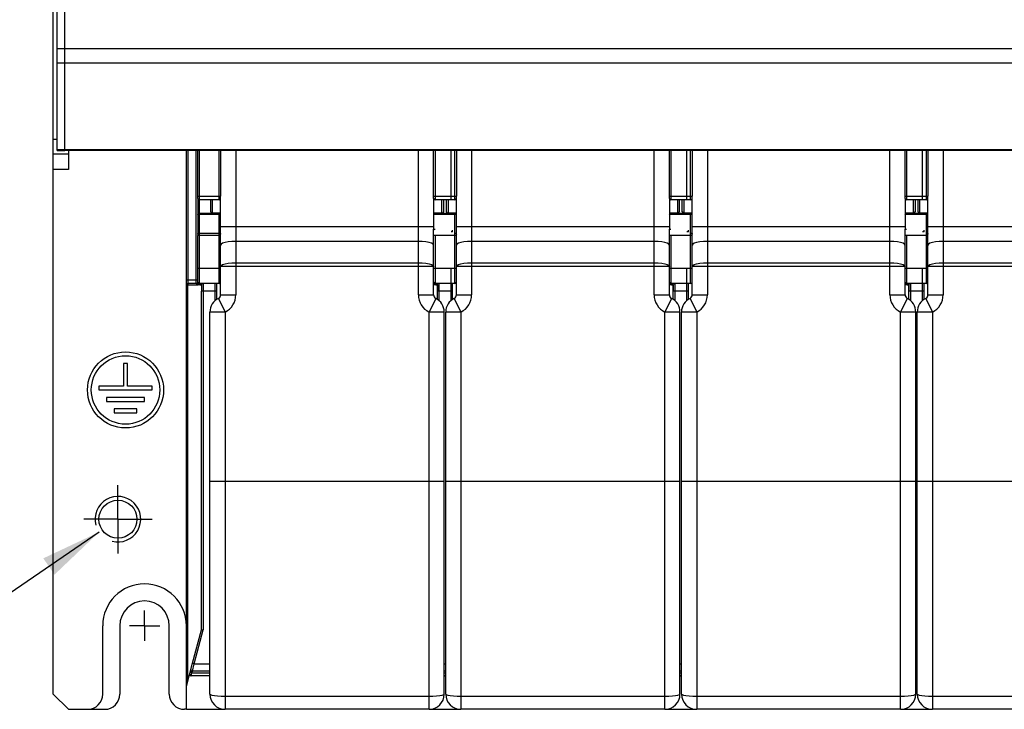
# Paper-space layout '61767N-2-A-2_1_1' of a CAD drawing. Header units: millimetres. Extents: x 0 to 594, y 1 to 420.
# Tile 10 of 222: x 105 to 170, y 139 to 184. Entities that reach past the tile are written whole.
import ezdxf

# ---------------------------------------------------------------- set-up
doc = ezdxf.new("R2010")
doc.units = ezdxf.units.MM
doc.header["$LTSCALE"] = 32.67
doc.linetypes.add('CENTER', pattern=[0.6, 0.375, -0.075, 0.075, -0.075])
doc.layers.get('0').update_dxf_attribs({"linetype": 'CONTINUOUS'})
for name, color, linetype in [('61690N-1_DXF_CONTINUOUS_LINE', 7, 'CONTINUOUS'), ('61690N-2_DXF_CONTINUOUS_LINE', 7, 'CONTINUOUS'), ('61690N-5_DXF_CONTINUOUS_LINE', 7, 'CONTINUOUS'), ('61767N-2-A-2_DXF_DIMENSION', 7, 'CONTINUOUS'), ('61779N-0_DXF_CONTINUOUS_LINE', 7, 'CONTINUOUS'), ('61807N-2_DXF_AXIS', 7, 'CONTINUOUS'), ('61807N-2_DXF_CONTINUOUS_LINE', 7, 'CONTINUOUS')]:
    doc.layers.add(name, color=color, linetype=linetype)
doc.styles.get("Standard").update_dxf_attribs({"font": 'arial.ttf'})
doc.dimstyles.new('DIMSTYLE_7', dxfattribs={"dimtxt": 3, "dimasz": 4, "dimexe": 0.18, "dimexo": 0.0625, "dimgap": 0.09, "dimtad": 1, "dimtih": 1, "dimtoh": 1, "dimlfac": 2, "dimdsep": 46, "dimtxsty": 'Standard', "dimblk": '_FILLED', "dimblk1": '_FILLED', "dimblk2": '_FILLED', "dimcen": 0.09, "dimadec": 0, "dimazin": 0, "dimtp": 0.1, "dimtm": 0.1, "dimtfac": 1, "dimtofl": 0, "dimtmove": 0, "dimatfit": 3, "dimldrblk": '_FILLED', "dimfxl": 0, "dimtolj": 1, "dimarcsym": 0})

# ---------------------------------------------------------------- blocks, each defined once
blk = doc.blocks.new('_FILLED')
at = {"color": 0, "linetype": 'ByBlock'}
blk.add_solid([(0, 0), (-1, 0.1625), (-1, -0.1625)], dxfattribs=at)
blk = doc.blocks.new('*D14')
at = {"layer": '61767N-2-A-2_DXF_DIMENSION', "color": 2, "linetype": 'Continuous'}
for p, q in [((110.538, 150.26), (93.526, 138.607)), ((91.526, 138.607), (62.689, 138.607)), ((93.526, 138.607), (91.526, 138.607))]:
    blk.add_line(p, q, dxfattribs=at)
at = {"layer": '61767N-2-A-2_DXF_DIMENSION', "color": 2, "linetype": 'Continuous', "xscale": 4, "yscale": 4, "zscale": 4, "rotation": 34.408472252}
blk.add_blockref('_FILLED', (110.538, 150.26), dxfattribs=at)

psp = doc.layouts.new('61767N-2-A-2_1_1')

# ---------------------------------------------------------------- linework, layer by layer
at = {"layer": '61690N-1_DXF_CONTINUOUS_LINE', "color": 9, "linetype": 'Continuous'}
for p, q in [((116.2755, 166.5073), (116.2755, 175.3573)), ((116.3755, 175.3573), (116.3755, 166.6073)), ((116.9255, 166.6073), (116.9255, 175.3573)), ((117.1255, 175.3573), (117.1255, 166.6073)), ((118.4255, 172.1073), (118.4255, 175.3573)), ((118.5255, 175.3573), (118.5255, 172.3573)), ((132.6255, 175.3573), (132.6255, 172.1073)), ((133.9255, 172.1073), (133.9255, 175.3573)), ((134.0255, 175.3573), (134.0255, 172.3573)), ((148.1255, 175.3573), (148.1255, 172.1073)), ((149.4255, 172.1073), (149.4255, 175.3573)), ((149.5255, 175.3573), (149.5255, 172.3573)), ((163.6255, 175.3573), (163.6255, 172.1073)), ((164.9255, 172.1073), (164.9255, 175.3573)), ((165.0255, 175.3573), (165.0255, 172.3573)), ((117.0255, 172.3573), (118.5255, 172.3573)), ((117.0255, 172.2073), (117.0255, 169.8616)), ((132.5255, 172.3573), (134.0255, 172.3573)), ((148.0255, 172.3573), (149.5255, 172.3573)), ((163.5255, 172.3573), (165.0255, 172.3573)), ((117.0255, 171.1375), (117.0331, 171.1756)), ((117.0331, 171.115), (117.0255, 171.0892)), ((117.1255, 171.237), (117.952, 171.237)), ((118.4255, 171.1565), (117.1255, 171.1565)), ((118.4255, 166.6073), (118.4255, 171.2323)), ((132.6255, 171.2323), (132.6255, 171.1565)), ((133.9255, 171.1565), (132.6255, 171.1565)), ((133.099, 171.237), (133.452, 171.237)), ((133.9255, 166.6073), (133.9255, 171.2323)), ((148.1255, 171.2323), (148.1255, 171.1565)), ((149.4255, 171.1565), (148.1255, 171.1565)), ((148.599, 171.237), (148.952, 171.237)), ((149.4255, 166.6073), (149.4255, 171.2323)), ((163.6255, 171.2323), (163.6255, 171.1565)), ((164.9255, 171.1565), (163.6255, 171.1565)), ((164.099, 171.237), (164.452, 171.237)), ((164.9255, 166.6073), (164.9255, 171.2323)), ((118.5255, 169.7607), (117.0255, 169.7607)), ((117.0255, 166.644), (117.0255, 169.7607)), ((117.1255, 169.9289), (118.4255, 169.9289)), ((118.5255, 169.8616), (118.5255, 169.9664)), ((134.0255, 169.7607), (132.5255, 169.7607)), ((132.5255, 169.1371), (132.5255, 169.7607)), ((132.6255, 169.7607), (132.6255, 166.6073)), ((134.0255, 169.8616), (134.0255, 169.9664)), ((149.5255, 169.7607), (148.0255, 169.7607)), ((148.0255, 169.1371), (148.0255, 169.7607)), ((148.1255, 169.7607), (148.1255, 166.6073)), ((149.5255, 169.8616), (149.5255, 169.9664)), ((165.0255, 169.7607), (163.5255, 169.7607)), ((163.5255, 169.1371), (163.5255, 169.7607)), ((163.6255, 169.7607), (163.6255, 166.6073)), ((165.0255, 169.8616), (165.0255, 169.9664)), ((117.0255, 167.6073), (118.5255, 167.6073)), ((132.5255, 167.6073), (134.0255, 167.6073)), ((148.0255, 167.6073), (149.5255, 167.6073)), ((163.5255, 167.6073), (165.0255, 167.6073)), ((116.2755, 166.8573), (117.0255, 166.8573)), ((117.0482, 166.5073), (116.2755, 166.5073)), ((116.3664, 140.4466), (116.3664, 166.5073)), ((116.9255, 166.6073), (116.3755, 166.6073)), ((117.0023, 166.5935), (116.9753, 166.5757)), ((117.036, 166.6182), (117.0482, 166.5804)), ((117.0564, 166.6046), (117.0482, 166.5804)), ((117.0729, 166.5574), (117.0482, 166.5804)), ((117.0482, 166.5804), (117.0482, 166.5073)), ((118.4255, 166.6073), (117.1255, 166.6073)), ((117.1611, 166.5145), (117.1303, 166.5243)), ((117.1611, 166.6), (117.1912, 166.5792)), ((117.1912, 166.5792), (117.2123, 166.5467)), ((117.2123, 166.5467), (117.22, 166.5073)), ((117.2755, 166.5073), (117.22, 166.5073)), ((117.2755, 166.5073), (117.2755, 166.1073)), ((117.2769, 166.5192), (117.2971, 166.5596)), ((117.3755, 166.6073), (117.3755, 143.8262)), ((118.1755, 165.4908), (118.1755, 166.6073)), ((118.2755, 166.1073), (118.2755, 166.6073)), ((132.5255, 166.5258), (132.5482, 166.5073)), ((132.5482, 166.5073), (132.5255, 166.5073)), ((132.5482, 166.5073), (132.5358, 166.5578)), ((132.536, 166.6182), (132.5482, 166.5804)), ((132.5564, 166.6046), (132.5482, 166.5804)), ((132.5729, 166.5574), (132.5482, 166.5804)), ((132.5482, 166.5804), (132.5482, 166.5073)), ((133.9255, 166.6073), (132.6255, 166.6073)), ((132.6611, 166.5145), (132.6303, 166.5243)), ((132.6611, 166.6), (132.6912, 166.5792)), ((132.6912, 166.5792), (132.7123, 166.5467)), ((132.7123, 166.5467), (132.72, 166.5073)), ((132.7755, 166.5073), (132.72, 166.5073)), ((132.7755, 166.5073), (132.7755, 166.1073)), ((132.7769, 166.5192), (132.7971, 166.5596)), ((132.8755, 166.6073), (132.8755, 165.4908)), ((133.6755, 165.4908), (133.6755, 166.6073)), ((133.7755, 166.1073), (133.7755, 166.6073)), ((148.0255, 166.5258), (148.0482, 166.5073)), ((148.0482, 166.5073), (148.0255, 166.5073)), ((148.0482, 166.5073), (148.0358, 166.5578)), ((148.036, 166.6182), (148.0482, 166.5804)), ((148.0564, 166.6046), (148.0482, 166.5804)), ((148.0729, 166.5574), (148.0482, 166.5804)), ((148.0482, 166.5804), (148.0482, 166.5073)), ((149.4255, 166.6073), (148.1255, 166.6073)), ((148.1611, 166.5145), (148.1303, 166.5243)), ((148.1611, 166.6), (148.1912, 166.5792)), ((148.1912, 166.5792), (148.2123, 166.5467)), ((148.2123, 166.5467), (148.22, 166.5073)), ((148.2755, 166.5073), (148.22, 166.5073)), ((148.2755, 166.5073), (148.2755, 166.1073)), ((148.2769, 166.5192), (148.2971, 166.5596)), ((148.3755, 166.6073), (148.3755, 165.4908)), ((149.1755, 165.4908), (149.1755, 166.6073)), ((149.2755, 166.1073), (149.2755, 166.6073)), ((163.5255, 166.5258), (163.5482, 166.5073)), ((163.5482, 166.5073), (163.5255, 166.5073)), ((163.5482, 166.5073), (163.5358, 166.5578)), ((163.536, 166.6182), (163.5482, 166.5804)), ((163.5564, 166.6046), (163.5482, 166.5804)), ((163.5729, 166.5574), (163.5482, 166.5804)), ((163.5482, 166.5804), (163.5482, 166.5073)), ((164.9255, 166.6073), (163.6255, 166.6073)), ((163.6611, 166.5145), (163.6303, 166.5243)), ((163.6611, 166.6), (163.6912, 166.5792)), ((163.6912, 166.5792), (163.7123, 166.5467)), ((163.7123, 166.5467), (163.72, 166.5073)), ((163.7755, 166.5073), (163.72, 166.5073)), ((163.7755, 166.5073), (163.7755, 166.1073)), ((163.7769, 166.5192), (163.7971, 166.5596)), ((163.8755, 166.6073), (163.8755, 165.4908)), ((164.6755, 165.4908), (164.6755, 166.6073)), ((164.7755, 166.1073), (164.7755, 166.6073)), ((118.2755, 166.1073), (117.2755, 166.1073)), ((133.7755, 166.1073), (132.7755, 166.1073)), ((149.2755, 166.1073), (148.2755, 166.1073)), ((164.7755, 166.1073), (163.7755, 166.1073)), ((116.6844, 141.6332), (117.2755, 143.8394)), ((116.781, 141.6073), (117.3755, 143.8262)), ((116.6738, 141.1073), (116.781, 141.6073)), ((116.6844, 141.6332), (116.781, 141.6073)), ((116.781, 141.6073), (117.8255, 141.6073)), ((133.2255, 141.6073), (133.3255, 141.6073)), ((148.7255, 141.6073), (148.8255, 141.6073)), ((164.2255, 141.6073), (164.3255, 141.6073)), ((116.5934, 140.8073), (116.6363, 141.0073)), ((116.6363, 141.0073), (116.6738, 141.1073)), ((116.6363, 141.0073), (117.8255, 141.0073)), ((133.2255, 141.0073), (133.3255, 141.0073)), ((148.7255, 141.0073), (148.8255, 141.0073)), ((164.2255, 141.0073), (164.3255, 141.0073))]:
    psp.add_line(p, q, dxfattribs=at)
at = {"layer": '61690N-1_DXF_CONTINUOUS_LINE', "color": 6, "linetype": 'Continuous'}
for p, q in [((117.0255, 172.2073), (117.0255, 175.3573)), ((132.5255, 172.2073), (132.5255, 175.3573)), ((148.0255, 172.2073), (148.0255, 175.3573)), ((163.5255, 172.2073), (163.5255, 175.3573)), ((118.5255, 172.2073), (118.5255, 172.3573)), ((134.0255, 172.2073), (134.0255, 172.3573)), ((149.5255, 172.2073), (149.5255, 172.3573)), ((165.0255, 172.2073), (165.0255, 172.3573)), ((118.4255, 172.1073), (117.1255, 172.1073)), ((133.9255, 172.1073), (132.6255, 172.1073)), ((149.4255, 172.1073), (148.1255, 172.1073)), ((164.9255, 172.1073), (163.6255, 172.1073)), ((117.0255, 169.8616), (117.0255, 169.7607)), ((118.5255, 169.1371), (118.5255, 169.8616)), ((134.0255, 169.1371), (134.0255, 169.8616)), ((149.5255, 169.1371), (149.5255, 169.8616)), ((165.0255, 169.1371), (165.0255, 169.8616)), ((116.2755, 138.6073), (116.2755, 166.5073)), ((117.2755, 143.8394), (117.2755, 166.1073)), ((118.2755, 165.5628), (118.2755, 166.1073)), ((132.7755, 165.5628), (132.7755, 166.1073)), ((133.7755, 165.5628), (133.7755, 166.1073)), ((148.2755, 165.5628), (148.2755, 166.1073)), ((149.2755, 165.5628), (149.2755, 166.1073)), ((163.7755, 165.5628), (163.7755, 166.1073)), ((164.7755, 165.5628), (164.7755, 166.1073)), ((117.2755, 143.8394), (117.3755, 143.8262)), ((116.2755, 140.1073), (116.6844, 141.6332)), ((117.8255, 140.8073), (116.5934, 140.8073)), ((117.8255, 141.1073), (116.6738, 141.1073)), ((133.3255, 141.1073), (133.2255, 141.1073)), ((133.3255, 140.8073), (133.2255, 140.8073)), ((148.8255, 141.1073), (148.7255, 141.1073)), ((148.8255, 140.8073), (148.7255, 140.8073)), ((164.3255, 141.1073), (164.2255, 141.1073)), ((164.3255, 140.8073), (164.2255, 140.8073)), ((116.2755, 138.6073), (118.8255, 138.6073)), ((132.2255, 138.6073), (134.3255, 138.6073)), ((147.7255, 138.6073), (149.8255, 138.6073)), ((163.2255, 138.6073), (165.3255, 138.6073))]:
    psp.add_line(p, q, dxfattribs=at)
at = {"layer": '61690N-1_DXF_CONTINUOUS_LINE', "color": 9, "linetype": 'Continuous'}
for points in [[(117.0331, 171.1756), (117.0548, 171.2079), (117.0872, 171.2294), (117.1255, 171.237)], [(117.1255, 171.1565), (117.0872, 171.1514), (117.0548, 171.1368), (117.0331, 171.115)], [(118.4962, 171.1368), (118.4638, 171.1514), (118.4255, 171.1565)], [(118.5179, 171.1756), (118.4962, 171.2079), (118.4638, 171.2294)], [(118.5255, 171.0892), (118.5179, 171.115), (118.4962, 171.1368)], [(132.5331, 171.1756), (132.5548, 171.2079), (132.5872, 171.2294)], [(132.6255, 171.1565), (132.5872, 171.1514), (132.5548, 171.1368), (132.5331, 171.115)], [(133.9962, 171.1368), (133.9638, 171.1514), (133.9255, 171.1565)], [(134.0179, 171.1756), (133.9962, 171.2079), (133.9638, 171.2294)], [(134.0255, 171.0892), (134.0179, 171.115), (133.9962, 171.1368)], [(148.0331, 171.1756), (148.0548, 171.2079), (148.0872, 171.2294)], [(148.1255, 171.1565), (148.0872, 171.1514), (148.0548, 171.1368), (148.0331, 171.115)], [(149.4962, 171.1368), (149.4638, 171.1514), (149.4255, 171.1565)], [(149.5179, 171.1756), (149.4962, 171.2079), (149.4638, 171.2294)], [(149.5255, 171.0892), (149.5179, 171.115), (149.4962, 171.1368)], [(163.5331, 171.1756), (163.5548, 171.2079), (163.5872, 171.2294)], [(163.6255, 171.1565), (163.5872, 171.1514), (163.5548, 171.1368), (163.5331, 171.115)], [(164.9962, 171.1368), (164.9638, 171.1514), (164.9255, 171.1565)], [(165.0179, 171.1756), (164.9962, 171.2079), (164.9638, 171.2294)], [(165.0255, 171.0892), (165.0179, 171.115), (164.9962, 171.1368)], [(117.0255, 169.8616), (117.0331, 169.8873), (117.0548, 169.9092), (117.0872, 169.9237), (117.1255, 169.9289)], [(118.4255, 169.9289), (118.4638, 169.9237), (118.4962, 169.9092), (118.5179, 169.8873), (118.5255, 169.8616)], [(133.9255, 169.9289), (133.9638, 169.9237), (133.9962, 169.9092), (134.0179, 169.8873), (134.0255, 169.8616)], [(149.4255, 169.9289), (149.4638, 169.9237), (149.4962, 169.9092), (149.5179, 169.8873), (149.5255, 169.8616)], [(164.9255, 169.9289), (164.9638, 169.9237), (164.9962, 169.9092), (165.0179, 169.8873), (165.0255, 169.8616)], [(116.3755, 166.6073), (116.372, 166.5997), (116.3691, 166.5781), (116.3671, 166.5456), (116.3664, 166.5073)], [(116.9255, 166.6073), (116.9424, 166.6036), (116.9588, 166.5933), (116.9753, 166.5757)], [(116.9753, 166.5757), (116.9799, 166.5698), (116.9852, 166.5636), (116.9913, 166.5572)], [(116.9913, 166.5572), (117.0076, 166.5415), (117.0266, 166.5248), (117.0482, 166.5073)], [(117.0255, 166.644), (117.0196, 166.6173), (117.0023, 166.5935)], [(117.0255, 166.7073), (117.0284, 166.6599), (117.036, 166.6182)], [(117.0482, 166.5073), (117.0358, 166.5578), (117.0282, 166.6034), (117.0255, 166.644)], [(117.0482, 166.6439), (117.0564, 166.6264), (117.0564, 166.6046)], [(117.1303, 166.5243), (117.1005, 166.5387), (117.0729, 166.5574)], [(117.22, 166.5073), (117.1916, 166.509), (117.1611, 166.5145)], [(117.2755, 166.5073), (117.2757, 166.5112), (117.2762, 166.5152), (117.2769, 166.5192)], [(117.2971, 166.5596), (117.3349, 166.595), (117.3755, 166.6073)], [(132.5482, 166.6439), (132.5564, 166.6264), (132.5564, 166.6046)], [(132.6303, 166.5243), (132.6005, 166.5387), (132.5729, 166.5574)], [(132.72, 166.5073), (132.6916, 166.509), (132.6611, 166.5145)], [(132.7755, 166.5073), (132.7757, 166.5112), (132.7762, 166.5152), (132.7769, 166.5192)], [(132.7971, 166.5596), (132.8349, 166.595), (132.8755, 166.6073)], [(148.0482, 166.6439), (148.0564, 166.6264), (148.0564, 166.6046)], [(148.1303, 166.5243), (148.1005, 166.5387), (148.0729, 166.5574)], [(148.22, 166.5073), (148.1916, 166.509), (148.1611, 166.5145)], [(148.2755, 166.5073), (148.2757, 166.5112), (148.2762, 166.5152), (148.2769, 166.5192)], [(148.2971, 166.5596), (148.3349, 166.595), (148.3755, 166.6073)], [(163.5482, 166.6439), (163.5564, 166.6264), (163.5564, 166.6046)], [(163.6303, 166.5243), (163.6005, 166.5387), (163.5729, 166.5574)], [(163.72, 166.5073), (163.6916, 166.509), (163.6611, 166.5145)], [(163.7755, 166.5073), (163.7757, 166.5112), (163.7762, 166.5152), (163.7769, 166.5192)], [(163.7971, 166.5596), (163.8349, 166.595), (163.8755, 166.6073)], [(116.5397, 141.0932), (116.5424, 141.0668), (116.5631, 141.0401)], [(116.5631, 141.0401), (116.5962, 141.0195), (116.6363, 141.0074)]]:
    psp.add_lwpolyline(points, dxfattribs=at)
at = {"layer": '61690N-1_DXF_CONTINUOUS_LINE', "color": 6, "linetype": 'Continuous'}
psp.add_lwpolyline([(116.4968, 140.933), (116.4967, 140.8818), (116.5217, 140.8376), (116.5652, 140.8114), (116.5934, 140.8074)], dxfattribs=at)
for centre, start, end in [((117.1255, 172.2073), 180, 270), ((118.4255, 172.2073), 270, 360), ((132.6255, 172.2073), 180, 270), ((133.9255, 172.2073), 270, 360), ((148.1255, 172.2073), 180, 270), ((149.4255, 172.2073), 270, 360), ((163.6255, 172.2073), 180, 270), ((164.9255, 172.2073), 270, 360), ((116.3755, 166.5073), 90, 180), ((116.9255, 166.7073), 270, 360), ((117.1255, 166.7073), 180, 270), ((117.1755, 166.5073), 0, 90), ((118.4255, 166.7073), 270, 360), ((132.6255, 166.7073), 180, 270), ((132.6755, 166.5073), 0, 90), ((133.9255, 166.7073), 270, 360), ((148.1255, 166.7073), 180, 270), ((148.1755, 166.5073), 0, 90), ((149.4255, 166.7073), 270, 360), ((163.6255, 166.7073), 180, 270), ((163.6755, 166.5073), 0, 90), ((164.9255, 166.7073), 270, 360), ((116.6738, 141.2073), 165, 270)]:
    psp.add_arc(centre, 0.1, start, end, dxfattribs=at)
at = {"layer": '61690N-2_DXF_CONTINUOUS_LINE', "color": 9, "linetype": 'Continuous'}
for p, q in [((119.5255, 175.3573), (119.5255, 165.8573)), ((131.5255, 165.8573), (131.5255, 175.3573)), ((135.0255, 175.3573), (135.0255, 165.8573)), ((147.0255, 165.8573), (147.0255, 175.3573)), ((150.5255, 175.3573), (150.5255, 165.8573)), ((162.5255, 165.8573), (162.5255, 175.3573)), ((166.0255, 175.3573), (166.0255, 165.8573)), ((117.9755, 172.1073), (117.9755, 171.2323)), ((133.0755, 171.2323), (133.0755, 172.1073)), ((133.4755, 172.1073), (133.4755, 171.2323)), ((148.5755, 171.2323), (148.5755, 172.1073)), ((148.9755, 172.1073), (148.9755, 171.2323)), ((164.0755, 171.2323), (164.0755, 172.1073)), ((164.4755, 172.1073), (164.4755, 171.2323)), ((118.5255, 170.3498), (132.5255, 170.3498)), ((134.0255, 170.3498), (148.0255, 170.3498)), ((149.5255, 170.3498), (163.5255, 170.3498)), ((165.0255, 170.3498), (179.0255, 170.3498)), ((131.5255, 169.3796), (119.5255, 169.3796)), ((147.0255, 169.3796), (135.0255, 169.3796)), ((162.5255, 169.3796), (150.5255, 169.3796)), ((178.0255, 169.3796), (166.0255, 169.3796)), ((132.5255, 167.7342), (118.5255, 167.7342)), ((119.5255, 167.9768), (131.5255, 167.9768)), ((148.0255, 167.7342), (134.0255, 167.7342)), ((135.0255, 167.9768), (147.0255, 167.9768)), ((163.5255, 167.7342), (149.5255, 167.7342)), ((150.5255, 167.9768), (162.5255, 167.9768)), ((179.0255, 167.7342), (165.0255, 167.7342)), ((166.0255, 167.9768), (178.0255, 167.9768)), ((118.5255, 165.8573), (119.5255, 165.8573)), ((131.5255, 165.8573), (132.5255, 165.8573)), ((134.0255, 165.8573), (135.0255, 165.8573)), ((147.0255, 165.8573), (148.0255, 165.8573)), ((149.5255, 165.8573), (150.5255, 165.8573)), ((162.5255, 165.8573), (163.5255, 165.8573)), ((165.0255, 165.8573), (166.0255, 165.8573)), ((118.3855, 165.6328), (118.8255, 164.7348)), ((132.6655, 165.6328), (132.2255, 164.7348)), ((133.8855, 165.6328), (134.3255, 164.7348)), ((148.1655, 165.6328), (147.7255, 164.7348)), ((149.3855, 165.6328), (149.8255, 164.7348)), ((163.6655, 165.6328), (163.2255, 164.7348)), ((164.8855, 165.6328), (165.3255, 164.7348)), ((118.8255, 164.7348), (117.8255, 164.7348)), ((118.8255, 164.7348), (118.8255, 138.6073)), ((133.2255, 164.7348), (132.2255, 164.7348)), ((132.2255, 138.6073), (132.2255, 164.7348)), ((134.3255, 164.7348), (133.3255, 164.7348)), ((134.3255, 164.7348), (134.3255, 138.6073)), ((148.7255, 164.7348), (147.7255, 164.7348)), ((147.7255, 138.6073), (147.7255, 164.7348)), ((149.8255, 164.7348), (148.8255, 164.7348)), ((149.8255, 164.7348), (149.8255, 138.6073)), ((164.2255, 164.7348), (163.2255, 164.7348)), ((163.2255, 138.6073), (163.2255, 164.7348)), ((165.3255, 164.7348), (164.3255, 164.7348)), ((165.3255, 164.7348), (165.3255, 138.6073)), ((117.8255, 153.6073), (133.2255, 153.6073)), ((133.3255, 153.6073), (148.7255, 153.6073)), ((148.8255, 153.6073), (164.2255, 153.6073)), ((164.3255, 153.6073), (179.7255, 153.6073)), ((118.8255, 139.4659), (132.2255, 139.4659)), ((134.3255, 139.4659), (147.7255, 139.4659)), ((149.8255, 139.4659), (163.2255, 139.4659)), ((165.3255, 139.4659), (178.7255, 139.4659))]:
    psp.add_line(p, q, dxfattribs=at)
at = {"layer": '61690N-2_DXF_CONTINUOUS_LINE', "color": 7, "linetype": 'Continuous'}
for p, q in [((118.5255, 169.9413), (118.5255, 172.2073)), ((132.5255, 172.2073), (132.5255, 170.1889)), ((134.0255, 169.9413), (134.0255, 172.2073)), ((148.0255, 172.2073), (148.0255, 170.1889)), ((149.5255, 169.9413), (149.5255, 172.2073)), ((163.5255, 172.2073), (163.5255, 170.1889)), ((165.0255, 169.9413), (165.0255, 172.2073)), ((117.8755, 171.3323), (117.8755, 172.1073)), ((133.1755, 172.1073), (133.1755, 171.3323)), ((133.3755, 171.3323), (133.3755, 172.1073)), ((148.6755, 172.1073), (148.6755, 171.3323)), ((148.8755, 171.3323), (148.8755, 172.1073)), ((164.1755, 172.1073), (164.1755, 171.3323)), ((164.3755, 171.3323), (164.3755, 172.1073)), ((118.5255, 171.2323), (117.9755, 171.2323)), ((133.0755, 171.2323), (132.5255, 171.2323)), ((134.0255, 171.2323), (133.4755, 171.2323)), ((148.5755, 171.2323), (148.0255, 171.2323)), ((149.5255, 171.2323), (148.9755, 171.2323)), ((164.0755, 171.2323), (163.5255, 171.2323)), ((165.0255, 171.2323), (164.4755, 171.2323)), ((118.5255, 165.8573), (118.5255, 169.1371)), ((132.5255, 165.8573), (132.5255, 169.138)), ((134.0255, 165.8573), (134.0255, 169.1371)), ((148.0255, 165.8573), (148.0255, 169.138)), ((149.5255, 165.8573), (149.5255, 169.1371)), ((163.5255, 165.8573), (163.5255, 169.138)), ((165.0255, 165.8573), (165.0255, 169.1371)), ((117.8255, 139.6073), (117.8255, 164.7348)), ((133.2255, 139.6073), (133.2255, 164.7348)), ((133.3255, 139.6073), (133.3255, 164.7348)), ((148.7255, 139.6073), (148.7255, 164.7348)), ((148.8255, 139.6073), (148.8255, 164.7348)), ((164.2255, 139.6073), (164.2255, 164.7348)), ((164.3255, 139.6073), (164.3255, 164.7348)), ((132.2255, 138.6073), (118.8255, 138.6073)), ((147.7255, 138.6073), (134.3255, 138.6073)), ((163.2255, 138.6073), (149.8255, 138.6073)), ((178.7255, 138.6073), (165.3255, 138.6073))]:
    psp.add_line(p, q, dxfattribs=at)
at = {"layer": '61690N-2_DXF_CONTINUOUS_LINE', "color": 9, "linetype": 'Continuous'}
for points in [[(119.5255, 169.3796), (119.2667, 169.3714), (119.0255, 169.3471), (118.8184, 169.3086), (118.6595, 169.2584), (118.5596, 169.1999), (118.5255, 169.1371)], [(132.5255, 169.1371), (132.4914, 169.1999), (132.3915, 169.2584), (132.2326, 169.3086), (132.0255, 169.3471), (131.7843, 169.3714), (131.5255, 169.3796)], [(135.0255, 169.3796), (134.7667, 169.3714), (134.5255, 169.3471), (134.3184, 169.3086), (134.1595, 169.2584), (134.0596, 169.1999), (134.0255, 169.1371)], [(148.0255, 169.1371), (147.9914, 169.1999), (147.8915, 169.2584), (147.7326, 169.3086), (147.5255, 169.3471), (147.2843, 169.3714), (147.0255, 169.3796)], [(150.5255, 169.3796), (150.2667, 169.3714), (150.0255, 169.3471), (149.8184, 169.3086), (149.6595, 169.2584), (149.5596, 169.1999), (149.5255, 169.1371)], [(163.5255, 169.1371), (163.4914, 169.1999), (163.3915, 169.2584), (163.2326, 169.3086), (163.0255, 169.3471), (162.7843, 169.3714), (162.5255, 169.3796)], [(166.0255, 169.3796), (165.7667, 169.3714), (165.5255, 169.3471), (165.3184, 169.3086), (165.1595, 169.2584), (165.0596, 169.1999), (165.0255, 169.1371)], [(118.5255, 167.7342), (118.5596, 167.797), (118.6595, 167.8555), (118.8184, 167.9057), (119.0255, 167.9443), (119.2667, 167.9685), (119.5255, 167.9768)], [(131.5255, 167.9768), (131.7843, 167.9685), (132.0255, 167.9443), (132.2326, 167.9057), (132.3915, 167.8555), (132.4914, 167.797), (132.5255, 167.7342)], [(134.0255, 167.7342), (134.0596, 167.797), (134.1595, 167.8555), (134.3184, 167.9057), (134.5255, 167.9443), (134.7667, 167.9685), (135.0255, 167.9768)], [(147.0255, 167.9768), (147.2843, 167.9685), (147.5255, 167.9443), (147.7326, 167.9057), (147.8915, 167.8555), (147.9914, 167.797), (148.0255, 167.7342)], [(149.5255, 167.7342), (149.5596, 167.797), (149.6595, 167.8555), (149.8184, 167.9057), (150.0255, 167.9443), (150.2667, 167.9685), (150.5255, 167.9768)], [(162.5255, 167.9768), (162.7843, 167.9685), (163.0255, 167.9443), (163.2326, 167.9057), (163.3915, 167.8555), (163.4914, 167.797), (163.5255, 167.7342)], [(165.0255, 167.7342), (165.0596, 167.797), (165.1595, 167.8555), (165.3184, 167.9057), (165.5255, 167.9443), (165.7667, 167.9685), (166.0255, 167.9768)], [(117.8255, 139.6073), (117.8596, 139.5707), (117.9595, 139.5366), (118.1184, 139.5073), (118.3255, 139.4849), (118.5667, 139.4707), (118.8255, 139.4659)], [(132.2255, 139.4659), (132.4843, 139.4707), (132.7255, 139.4849), (132.9326, 139.5073), (133.0915, 139.5366), (133.1914, 139.5707), (133.2255, 139.6073)], [(133.3255, 139.6073), (133.3596, 139.5707), (133.4595, 139.5366), (133.6184, 139.5073), (133.8255, 139.4849), (134.0667, 139.4707), (134.3255, 139.4659)], [(147.7255, 139.4659), (147.9843, 139.4707), (148.2255, 139.4849), (148.4326, 139.5073), (148.5915, 139.5366), (148.6914, 139.5707), (148.7255, 139.6073)], [(148.8255, 139.6073), (148.8596, 139.5707), (148.9595, 139.5366), (149.1184, 139.5073), (149.3255, 139.4849), (149.5667, 139.4707), (149.8255, 139.4659)], [(163.2255, 139.4659), (163.4843, 139.4707), (163.7255, 139.4849), (163.9326, 139.5073), (164.0915, 139.5366), (164.1914, 139.5707), (164.2255, 139.6073)], [(164.3255, 139.6073), (164.3596, 139.5707), (164.4595, 139.5366), (164.6184, 139.5073), (164.8255, 139.4849), (165.0667, 139.4707), (165.3255, 139.4659)]]:
    psp.add_lwpolyline(points, dxfattribs=at)
at = {"layer": '61690N-2_DXF_CONTINUOUS_LINE', "color": 7, "linetype": 'Continuous'}
for centre, radius, start, end in [((117.9755, 171.3323), 0.1, 180, 270), ((133.0755, 171.3323), 0.1, 270, 360), ((133.4755, 171.3323), 0.1, 180, 270), ((148.5755, 171.3323), 0.1, 270, 360), ((148.9755, 171.3323), 0.1, 180, 270), ((164.0755, 171.3323), 0.1, 270, 360), ((164.4755, 171.3323), 0.1, 180, 270), ((118.2755, 165.8573), 0.25, 296.103881, 360), ((132.7755, 165.8573), 0.25, 180, 243.896119), ((133.7755, 165.8573), 0.25, 296.103881, 360), ((148.2755, 165.8573), 0.25, 180, 243.896119), ((149.2755, 165.8573), 0.25, 296.103881, 360), ((163.7755, 165.8573), 0.25, 180, 243.896119), ((164.7755, 165.8573), 0.25, 296.103881, 360), ((118.8255, 164.7348), 1, 116.103881, 180), ((132.2255, 164.7348), 1, 0, 63.896119), ((134.3255, 164.7348), 1, 116.103881, 180), ((147.7255, 164.7348), 1, 0, 63.896119), ((149.8255, 164.7348), 1, 116.103881, 180), ((163.2255, 164.7348), 1, 0, 63.896119), ((165.3255, 164.7348), 1, 116.103881, 180), ((118.8255, 139.6073), 1, 180, 270), ((132.2255, 139.6073), 1, 270, 360), ((134.3255, 139.6073), 1, 180, 270), ((147.7255, 139.6073), 1, 270, 360), ((149.8255, 139.6073), 1, 180, 270), ((163.2255, 139.6073), 1, 270, 360), ((165.3255, 139.6073), 1, 180, 270)]:
    psp.add_arc(centre, radius, start, end, dxfattribs=at)
at = {"layer": '61690N-2_DXF_CONTINUOUS_LINE', "color": 9, "linetype": 'Continuous'}
for centre, start, end in [((118.2755, 165.8573), 296.103881, 360), ((132.7755, 165.8573), 180, 243.896119), ((133.7755, 165.8573), 296.103881, 360), ((148.2755, 165.8573), 180, 243.896119), ((149.2755, 165.8573), 296.103881, 360), ((163.7755, 165.8573), 180, 243.896119), ((164.7755, 165.8573), 296.103881, 360)]:
    psp.add_arc(centre, 1.25, start, end, dxfattribs=at)
at = {"layer": '61690N-5_DXF_CONTINUOUS_LINE', "color": 7, "linetype": 'Continuous'}
for p, q in [((132.5255, 172.2073), (132.5255, 175.3573)), ((148.0255, 172.2073), (148.0255, 175.3573)), ((163.5255, 172.2073), (163.5255, 175.3573)), ((133.6755, 172.1073), (132.6255, 172.1073)), ((149.1755, 172.1073), (148.1255, 172.1073)), ((164.6755, 172.1073), (163.6255, 172.1073)), ((132.5255, 169.1371), (132.5255, 170.1889)), ((133.7755, 169.996), (133.7755, 170.1075)), ((148.0255, 169.1371), (148.0255, 170.1889)), ((149.2755, 169.996), (149.2755, 170.1075)), ((163.5255, 169.1371), (163.5255, 170.1889)), ((164.7755, 169.996), (164.7755, 170.1075)), ((133.6755, 166.6073), (132.6255, 166.6073)), ((132.7755, 165.5628), (132.7755, 166.5073)), ((133.7755, 165.5628), (133.7755, 166.5988)), ((149.1755, 166.6073), (148.1255, 166.6073)), ((148.2755, 165.5628), (148.2755, 166.5073)), ((149.2755, 165.5628), (149.2755, 166.5988)), ((164.6755, 166.6073), (163.6255, 166.6073)), ((163.7755, 165.5628), (163.7755, 166.5073)), ((164.7755, 165.5628), (164.7755, 166.5988)), ((133.3255, 141.1073), (133.2255, 141.1073)), ((133.2255, 140.8073), (133.3255, 140.8073)), ((148.8255, 141.1073), (148.7255, 141.1073)), ((148.7255, 140.8073), (148.8255, 140.8073)), ((164.3255, 141.1073), (164.2255, 141.1073)), ((164.2255, 140.8073), (164.3255, 140.8073)), ((132.2255, 138.6073), (134.3255, 138.6073)), ((147.7255, 138.6073), (149.8255, 138.6073)), ((163.2255, 138.6073), (165.3255, 138.6073))]:
    psp.add_line(p, q, dxfattribs=at)
at = {"layer": '61690N-5_DXF_CONTINUOUS_LINE', "color": 9, "linetype": 'Continuous'}
for p, q in [((132.6255, 175.3573), (132.6255, 172.1073)), ((133.6755, 172.1073), (133.6755, 175.3573)), ((148.1255, 175.3573), (148.1255, 172.1073)), ((149.1755, 172.1073), (149.1755, 175.3573)), ((163.6255, 175.3573), (163.6255, 172.1073)), ((164.6755, 172.1073), (164.6755, 175.3573)), ((132.5255, 172.3573), (133.7755, 172.3573)), ((148.0255, 172.3573), (149.2755, 172.3573)), ((163.5255, 172.3573), (164.7755, 172.3573)), ((133.7755, 169.996), (133.6755, 169.996)), ((149.2755, 169.996), (149.1755, 169.996)), ((164.7755, 169.996), (164.6755, 169.996)), ((132.5255, 167.6073), (132.6255, 167.6073)), ((133.6755, 165.4908), (133.6755, 167.6073)), ((148.0255, 167.6073), (148.1255, 167.6073)), ((149.1755, 165.4908), (149.1755, 167.6073)), ((163.5255, 167.6073), (163.6255, 167.6073)), ((164.6755, 165.4908), (164.6755, 167.6073)), ((132.5255, 166.5258), (132.5482, 166.5073)), ((132.5482, 166.5073), (132.5255, 166.5073)), ((132.5482, 166.5073), (132.5354, 166.5597)), ((132.536, 166.6183), (132.5482, 166.5804)), ((132.5564, 166.6046), (132.5482, 166.5804)), ((132.605, 166.5362), (132.5482, 166.5804)), ((132.5482, 166.5804), (132.5482, 166.5073)), ((132.6654, 166.5135), (132.605, 166.5362)), ((132.72, 166.5073), (132.6654, 166.5135)), ((132.6923, 166.5781), (132.7127, 166.5457)), ((132.7127, 166.5457), (132.72, 166.5073)), ((132.7755, 166.5073), (132.72, 166.5073)), ((132.7769, 166.5192), (132.7994, 166.5625)), ((132.8755, 166.6073), (132.8755, 165.4908)), ((148.0255, 166.5258), (148.0482, 166.5073)), ((148.0482, 166.5073), (148.0255, 166.5073)), ((148.0482, 166.5073), (148.0354, 166.5597)), ((148.036, 166.6183), (148.0482, 166.5804)), ((148.0564, 166.6046), (148.0482, 166.5804)), ((148.105, 166.5362), (148.0482, 166.5804)), ((148.0482, 166.5804), (148.0482, 166.5073)), ((148.1654, 166.5135), (148.105, 166.5362)), ((148.22, 166.5073), (148.1654, 166.5135)), ((148.1923, 166.5781), (148.2127, 166.5457)), ((148.2127, 166.5457), (148.22, 166.5073)), ((148.2755, 166.5073), (148.22, 166.5073)), ((148.2769, 166.5192), (148.2994, 166.5625)), ((148.3755, 166.6073), (148.3755, 165.4908)), ((163.5255, 166.5258), (163.5482, 166.5073)), ((163.5482, 166.5073), (163.5255, 166.5073)), ((163.5482, 166.5073), (163.5354, 166.5597)), ((163.536, 166.6183), (163.5482, 166.5804)), ((163.5564, 166.6046), (163.5482, 166.5804)), ((163.605, 166.5362), (163.5482, 166.5804)), ((163.5482, 166.5804), (163.5482, 166.5073)), ((163.6654, 166.5135), (163.605, 166.5362)), ((163.72, 166.5073), (163.6654, 166.5135)), ((163.6923, 166.5781), (163.7127, 166.5457)), ((163.7127, 166.5457), (163.72, 166.5073)), ((163.7755, 166.5073), (163.72, 166.5073)), ((163.7769, 166.5192), (163.7994, 166.5625)), ((163.8755, 166.6073), (163.8755, 165.4908)), ((133.7755, 166.1073), (132.7755, 166.1073)), ((149.2755, 166.1073), (148.2755, 166.1073)), ((164.7755, 166.1073), (163.7755, 166.1073)), ((133.2255, 141.6073), (133.3255, 141.6073)), ((148.7255, 141.6073), (148.8255, 141.6073)), ((164.2255, 141.6073), (164.3255, 141.6073)), ((133.2255, 141.0074), (133.3255, 141.0074)), ((148.7255, 141.0074), (148.8255, 141.0074)), ((164.2255, 141.0074), (164.3255, 141.0074))]:
    psp.add_line(p, q, dxfattribs=at)
for points in [[(132.5548, 171.2067), (132.5331, 171.1744), (132.5255, 171.1363)], [(132.6255, 171.1727), (132.5872, 171.167), (132.5548, 171.1509), (132.5331, 171.1268)], [(148.0548, 171.2067), (148.0331, 171.1744), (148.0255, 171.1363)], [(148.1255, 171.1727), (148.0872, 171.167), (148.0548, 171.1509), (148.0331, 171.1268)], [(163.5548, 171.2067), (163.5331, 171.1744), (163.5255, 171.1363)], [(163.6255, 171.1727), (163.5872, 171.167), (163.5548, 171.1509), (163.5331, 171.1268)], [(132.5255, 170.1075), (132.5331, 170.1359), (132.5548, 170.1601), (132.5872, 170.1762), (132.6255, 170.1818)], [(148.0255, 170.1075), (148.0331, 170.1359), (148.0548, 170.1601), (148.0872, 170.1762), (148.1255, 170.1818)], [(163.5255, 170.1075), (163.5331, 170.1359), (163.5548, 170.1601), (163.5872, 170.1762), (163.6255, 170.1818)], [(132.5482, 166.6439), (132.5564, 166.6264), (132.5564, 166.6046)], [(132.6255, 166.6073), (132.6618, 166.5997), (132.6923, 166.5781)], [(132.7755, 166.5073), (132.7757, 166.5112), (132.7762, 166.5152), (132.7769, 166.5192)], [(132.7994, 166.5625), (132.8341, 166.5945), (132.8755, 166.6073)], [(148.0482, 166.6439), (148.0564, 166.6264), (148.0564, 166.6046)], [(148.1255, 166.6073), (148.1618, 166.5997), (148.1923, 166.5781)], [(148.2755, 166.5073), (148.2757, 166.5112), (148.2762, 166.5152), (148.2769, 166.5192)], [(148.2994, 166.5625), (148.3341, 166.5945), (148.3755, 166.6073)], [(163.5482, 166.6439), (163.5564, 166.6264), (163.5564, 166.6046)], [(163.6255, 166.6073), (163.6618, 166.5997), (163.6923, 166.5781)], [(163.7755, 166.5073), (163.7757, 166.5112), (163.7762, 166.5152), (163.7769, 166.5192)], [(163.7994, 166.5625), (163.8341, 166.5945), (163.8755, 166.6073)]]:
    psp.add_lwpolyline(points, dxfattribs=at)
at = {"layer": '61690N-5_DXF_CONTINUOUS_LINE', "color": 7, "linetype": 'Continuous'}
for centre, start, end in [((132.6255, 172.2073), 180, 270), ((148.1255, 172.2073), 180, 270), ((163.6255, 172.2073), 180, 270), ((132.6255, 166.7073), 180, 270), ((132.6755, 166.5073), 0, 90), ((148.1255, 166.7073), 180, 270), ((148.1755, 166.5073), 0, 90), ((163.6255, 166.7073), 180, 270), ((163.6755, 166.5073), 0, 90)]:
    psp.add_arc(centre, 0.1, start, end, dxfattribs=at)
at = {"layer": '61779N-0_DXF_CONTINUOUS_LINE', "color": 3, "linetype": 'Continuous'}
for p, q in [((107.7755, 175.3573), (107.7755, 283.3573)), ((108.2755, 175.3573), (108.2755, 283.3573)), ((204.7755, 175.3573), (108.2755, 175.3573))]:
    psp.add_line(p, q, dxfattribs=at)
at = {"layer": '61779N-0_DXF_CONTINUOUS_LINE', "color": 9, "linetype": 'Continuous'}
for p, q in [((107.7755, 182.0575), (205.2755, 182.0575)), ((107.7755, 181.1179), (205.2755, 181.1179)), ((107.7755, 175.4176), (205.2755, 175.4176))]:
    psp.add_line(p, q, dxfattribs=at)
at = {"layer": '61779N-0_DXF_CONTINUOUS_LINE', "color": 7, "linetype": 'Continuous'}
psp.add_line((107.7755, 175.3573), (108.2755, 175.3573), dxfattribs=at)
at = {"layer": '61807N-2_DXF_AXIS', "color": 2, "linetype": 'CENTER'}
for p, q in [((111.7755, 151.1073), (111.7755, 153.3573)), ((111.7755, 151.1073), (109.5255, 151.1073)), ((111.7755, 151.1073), (114.0255, 151.1073)), ((111.7755, 151.1073), (111.7755, 148.8573)), ((113.5255, 144.1073), (113.5255, 145.1074)), ((113.5255, 144.1073), (112.5255, 144.1073)), ((113.5255, 144.1073), (114.5256, 144.1073)), ((113.5255, 144.1073), (113.5255, 143.1073))]:
    psp.add_line(p, q, dxfattribs=at)
at = {"layer": '61807N-2_DXF_CONTINUOUS_LINE', "color": 7, "linetype": 'Continuous'}
for p, q in [((107.5255, 139.6073), (107.5255, 347.6073)), ((108.5255, 175.1073), (107.5255, 175.1073)), ((108.5255, 175.3573), (108.5255, 174.1073)), ((112.4005, 161.3573), (112.1505, 161.3573)), ((112.1505, 161.3573), (112.1505, 159.8573)), ((112.4005, 159.8573), (112.4005, 161.3573)), ((112.1505, 159.8573), (110.5255, 159.8573)), ((110.5255, 159.8573), (110.5255, 159.6073)), ((110.5255, 159.6073), (114.0255, 159.6073)), ((114.0255, 159.8573), (112.4005, 159.8573)), ((114.0255, 159.6073), (114.0255, 159.8573)), ((113.5255, 159.1073), (111.0255, 159.1073)), ((111.0255, 159.1073), (111.0255, 158.8573)), ((111.0255, 158.8573), (113.5255, 158.8573)), ((113.5255, 158.8573), (113.5255, 159.1073)), ((113.0255, 158.3573), (111.5255, 158.3573)), ((111.5255, 158.3573), (111.5255, 158.1073)), ((111.5255, 158.1073), (113.0255, 158.1073)), ((113.0255, 158.1073), (113.0255, 158.3573)), ((110.7755, 139.6073), (110.7755, 144.1073)), ((111.9005, 144.1073), (111.9005, 139.6073)), ((115.1505, 139.6073), (115.1505, 144.1073)), ((107.5255, 139.6073), (108.5255, 138.6073)), ((108.5255, 138.6073), (110.9005, 138.6073)), ((116.2755, 138.6073), (116.1505, 138.6073))]:
    psp.add_line(p, q, dxfattribs=at)
at = {"layer": '61807N-2_DXF_CONTINUOUS_LINE', "color": 9, "linetype": 'Continuous'}
for p, q in [((107.5255, 176.1073), (107.7755, 176.1073)), ((108.5255, 174.1073), (107.5255, 174.1073))]:
    psp.add_line(p, q, dxfattribs=at)
at = {"layer": '61807N-2_DXF_CONTINUOUS_LINE', "color": 7, "linetype": 'Continuous'}
for centre, radius in [((112.2755, 159.6073), 2.5), ((112.2755, 159.6073), 2.25), ((111.7755, 151.1073), 1.25)]:
    psp.add_circle(centre, radius, dxfattribs=at)
at = {"layer": '61807N-2_DXF_CONTINUOUS_LINE', "color": 2, "linetype": 'Continuous'}
psp.add_arc((111.7755, 151.1073), 1.5, 255, 195, dxfattribs=at)
at = {"layer": '61807N-2_DXF_CONTINUOUS_LINE', "color": 7, "linetype": 'Continuous'}
for centre, radius, start, end in [((113.5255, 144.1073), 2.75, 0, 180), ((113.5255, 144.1073), 1.625, 0, 180), ((109.7755, 139.6073), 1, 270, 360), ((110.9005, 139.6073), 1, 270, 360), ((116.1505, 139.6073), 1, 180, 270)]:
    psp.add_arc(centre, radius, start, end, dxfattribs=at)

# ---------------------------------------------------------------- dimensions: what is measured, and where the dimension line sits
at = {"layer": '61767N-2-A-2_DXF_DIMENSION', "color": 2, "linetype": 'Continuous'}
dim = psp.add_diameter_dim_2p(p1=(110.538, 150.2597), p2=(113.0131, 151.955), text='2-<> THRU\\PM6 THRU', dimstyle='DIMSTYLE_7', dxfattribs=at)
dim.commit()
dim.dimension.update_dxf_attribs({"geometry": '*D14', "text_midpoint": (65.6891, 139.3573), "dimtype": 163})

doc.saveas('drawing.dxf')
